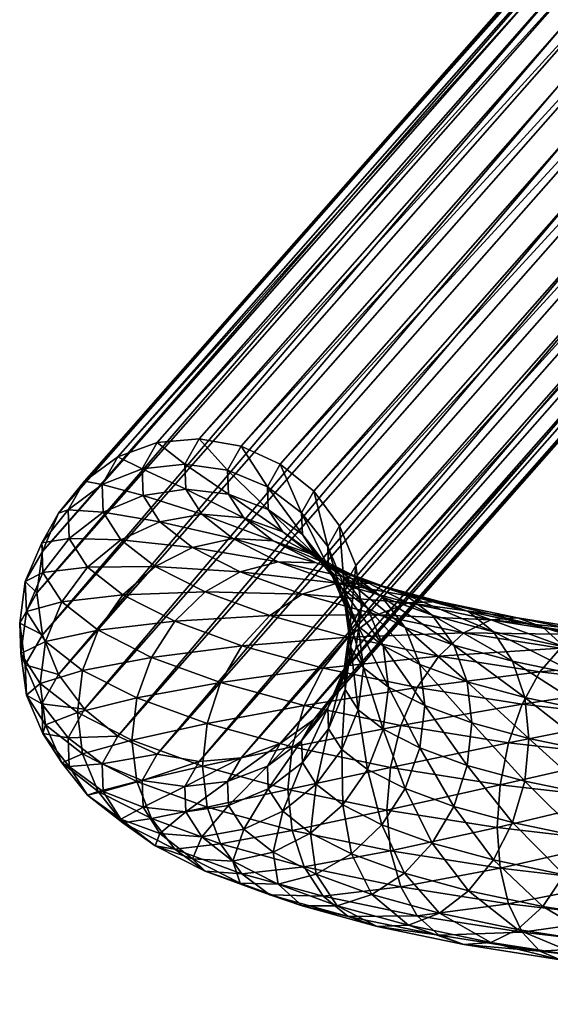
# Model space of a CAD drawing. Extents: x -344 to 288, y -960 to 1460.
# Tile 1 of 202: x -343 to -317, y -919 to -871. Entities that reach past the tile are written whole.
import ezdxf

# ---------------------------------------------------------------- set-up
doc = ezdxf.new("R2010")
doc.units = 0
doc.layers.add('POLYGON-OBJEKT', color=43, linetype='CONTINUOUS')
doc.layers.add('POLYGON-OBJEKT.3', color=253, linetype='CONTINUOUS')

msp = doc.modelspace()

# ---------------------------------------------------------------- meshes
at = {"layer": 'POLYGON-OBJEKT'}
mesh = msp.add_polyface(dxfattribs=at)
corners = [(-280, -950, 380), (-280, -950, 360), (-280, 1450, 380), (-334.8089, 250, 863.2513), (-335.3487, 249, 864.0931), (-336.5334, 250, 861.8128), (-332.7821, 250, 864.2181), (-333.0966, 249, 865.1672), (-330.579, 250, 864.653), (-330.6487, 249, 865.6505), (-338.9512, 250, 855.6749), (-339.9512, 249, 763.7444), (-338.9512, 250, 763.7444), (-337.0523, 250, 720.2536), (-338.0485, 249, 720.1664), (-331.3702, 250, 677.0939), (-332.355, 249, 676.9202), (-279.0152, 250, 380.1736), (-249.8162, 251, 856.4431), (-248.7753, 251, 851.3268), (-249.7728, 250, 851.257), (-250.7617, 250, 856.1175), (-252.1458, 251, 861.1155), (-252.9748, 250, 860.5563), (-255.6054, 251, 865.0259), (-256.2614, 250, 864.2712), (-259.9591, 251, 867.9075), (-260.3975, 250, 867.0087), (-264.9104, 251, 869.5642), (-265.1012, 250, 868.5826), (-270.1217, 251, 869.8829), (-270.0519, 250, 868.8854), (-333.0966, 251, 865.1672), (-330.6487, 251, 865.6505), (-335.3487, 251, 864.0931), (-337.2647, 251, 862.4948), (-338.7254, 251, 860.472), (-337.848, 250, 859.9922), (-338.671, 250, 857.9029), (-339.6399, 251, 858.1505), (-339.9512, 251, 855.6749), (-338.0485, 251, 720.1664), (-332.355, 251, 676.9202), (-280.1736, 251, 380.9848)]
mesh.append_faces([[corners[k] for k in face] for face in [(0, 1, 2, 2), (3, 4, 5, 5), (6, 7, 3, 3), (8, 9, 6, 6), (10, 11, 12, 12), (13, 14, 15, 15), (12, 11, 13, 13), (15, 16, 17, 17), (18, 19, 20, 20), (21, 18, 20, 20), (22, 18, 21, 21), (23, 22, 21, 21), (24, 22, 23, 23), (25, 24, 23, 23), (26, 24, 25, 25), (27, 26, 25, 25), (28, 26, 27, 27), (29, 28, 27, 27), (30, 28, 29, 29), (31, 30, 29, 29), (31, 8, 30, 30), (32, 33, 8, 8), (6, 32, 8, 8), (34, 32, 6, 6), (3, 34, 6, 6), (35, 34, 3, 3), (5, 35, 3, 3), (36, 35, 5, 5), (37, 36, 5, 5), (38, 39, 37, 37), (10, 40, 38, 38), (13, 41, 12, 12), (15, 42, 13, 13), (17, 43, 15, 15)]])
mesh = msp.add_polyface(dxfattribs=at)
corners = [(-280, -950, 380), (-280, 1450, 380), (-278.7672, 1250, 380), (-249.8162, 751, 856.4431), (-248.7753, 751, 851.3268), (-249.7728, 750, 851.257), (-250.7617, 750, 856.1175), (-252.1458, 751, 861.1155), (-252.9748, 750, 860.5563), (-255.6054, 751, 865.0259), (-256.2614, 750, 864.2712), (-259.9591, 751, 867.9075), (-260.3975, 750, 867.0087), (-264.9104, 751, 869.5642), (-265.1012, 750, 868.5826), (-270.1217, 751, 869.8829), (-270.0519, 750, 868.8854), (-330.579, 750, 864.653), (-333.0966, 751, 865.1672), (-330.6487, 751, 865.6505), (-332.7821, 750, 864.2181), (-335.3487, 751, 864.0931), (-334.8089, 750, 863.2513), (-336.5334, 750, 861.8128), (-337.2647, 751, 862.4948), (-337.848, 750, 859.9922), (-338.7254, 751, 860.472), (-338.671, 750, 857.9029), (-339.6399, 751, 858.1505), (-338.9512, 750, 855.6749), (-339.9512, 751, 855.6749), (-337.0523, 750, 720.2536), (-338.0485, 751, 720.1664), (-338.9512, 750, 763.7444), (-331.3702, 750, 677.0939), (-332.355, 751, 676.9202), (-279.0152, 750, 380.1736), (-280.1736, 751, 380.9848), (-339.6399, 749, 858.1505), (-338.7254, 749, 860.472), (-337.2647, 749, 862.4948), (-335.3487, 749, 864.0931), (-333.0966, 749, 865.1672), (-330.6487, 749, 865.6505), (-339.9512, 749, 763.7444), (-338.0485, 749, 720.1664), (-332.355, 749, 676.9202)]
mesh.append_faces([[corners[k] for k in face] for face in [(0, 1, 2, 2), (3, 4, 5, 5), (6, 3, 5, 5), (7, 3, 6, 6), (8, 7, 6, 6), (9, 7, 8, 8), (10, 9, 8, 8), (11, 9, 10, 10), (12, 11, 10, 10), (13, 11, 12, 12), (14, 13, 12, 12), (15, 13, 14, 14), (16, 15, 14, 14), (16, 17, 15, 15), (18, 19, 17, 17), (20, 18, 17, 17), (21, 18, 20, 20), (22, 21, 20, 20), (23, 24, 22, 22), (25, 26, 23, 23), (27, 28, 25, 25), (29, 30, 27, 27), (31, 32, 33, 33), (34, 35, 31, 31), (36, 37, 34, 34), (27, 38, 29, 29), (25, 39, 27, 27), (23, 40, 25, 25), (22, 41, 23, 23), (20, 42, 22, 22), (17, 43, 20, 20), (29, 44, 33, 33), (31, 45, 34, 34), (33, 44, 31, 31), (46, 36, 34, 34)]])
mesh = msp.add_polyface(dxfattribs=at)
corners = [(-278.7672, 1244.7758, 380), (-278.7672, 921.142, 380), (-280, -950, 380), (-339.9512, -249, 855.6749), (-339.9512, -249, 763.7444), (-339.9512, 249, 855.6749), (-280.1736, 249, 380.9848), (-332.355, 249, 676.9202), (-280.1736, -85.571, 380.9848), (-333.0966, 249, 865.1672), (-330.6487, 249, 865.6505), (-330.6487, -249, 865.6505), (-335.3487, 249, 864.0931), (-333.0966, -249, 865.1672), (-337.2647, 249, 862.4948), (-335.3487, -249, 864.0931), (-338.7254, 249, 860.472), (-337.2647, -249, 862.4948), (-339.6399, 249, 858.1505), (-338.7254, -249, 860.472), (-339.6399, -249, 858.1505), (-249.8162, 249, 856.4431), (-248.7753, 249, 851.3268), (-248.7753, -249, 851.3268), (-252.1458, 249, 861.1155), (-249.8162, -249, 856.4431), (-255.6054, 249, 865.0259), (-252.1458, -249, 861.1155), (-259.9591, 249, 867.9075), (-255.6054, -249, 865.0259), (-264.9104, 249, 869.5642), (-259.9591, -249, 867.9075), (-270.1217, 249, 869.8829), (-264.9104, -249, 869.5642), (-338.0485, 249, 720.1664), (-339.9512, 249, 763.7444), (-338.0485, -249, 720.1664), (-254, 50.6001, 725), (-249.6345, 148.5, 725), (-254, 0, 725), (-254, 50.6001, 728), (-254, 101.2002, 728), (-254, 0, 728), (-250.2265, 148.5, 730.0085), (-249.5756, 148.5, 730.5604), (-246.9659, -148.5, 732.773), (-246.9659, 148.5, 732.773), (-249.5756, -148.5, 730.5604), (-250.2265, -148.5, 730.0085), (-249.3315, 148.5, 724.9713), (-249.6345, -148.5, 725), (-249.3284, -148.5, 724.976), (-248.2755, 148.5, 724.8711), (-248.1615, 148.5, 724.8603), (-247.0106, -148.5, 724.7941), (-248.2955, -148.5, 724.895), (-247.0352, 148.5, 724.7534), (-246.5145, -148.5, 724.7552)]
mesh.append_faces([[corners[k] for k in face] for face in [(0, 1, 2, 2), (3, 4, 5, 5), (6, 7, 8, 8), (9, 10, 11, 11), (12, 9, 13, 13), (14, 12, 15, 15), (16, 14, 17, 17), (18, 16, 19, 19), (5, 18, 20, 20), (21, 22, 23, 23), (24, 21, 25, 25), (26, 24, 27, 27), (28, 26, 29, 29), (30, 28, 31, 31), (32, 30, 33, 33), (34, 35, 4, 4), (7, 34, 36, 36), (37, 38, 39, 39), (40, 41, 37, 37), (39, 40, 37, 37), (42, 40, 39, 39), (43, 40, 42, 42), (44, 45, 46, 46), (47, 45, 44, 44), (43, 47, 44, 44), (48, 47, 43, 43), (42, 48, 43, 43), (49, 50, 38, 38), (51, 50, 49, 49), (52, 51, 49, 49), (53, 51, 52, 52), (54, 55, 53, 53), (56, 54, 53, 53), (57, 54, 56, 56)]])
mesh = msp.add_polyface(dxfattribs=at)
corners = [(-280, -950, 380), (-278.7672, 921.142, 380), (-278.7672, 585.571, 380), (-279.0152, 250, 380.1736), (-278.7672, 250, 380), (-247.3771, 347.5049, 727.9571), (-248.078, 347.9902, 727.5984), (-247.88, 348.0689, 727.3029), (-248.249, 347.9371, 727.9213), (-248.4083, 347.8128, 728.14), (-248.7674, 348.0325, 728.0305), (-247.6417, 347.3437, 728.3737), (-247.536, 347.4632, 728.2921), (-246.8888, 346.883, 728.6032), (-246.6993, 346.9977, 728.2924), (-248.9869, 348.3873, 727.5253), (-247.1939, 347.5696, 727.6465), (-248.5856, 348.5497, 726.9395), (-247.6579, 348.1703, 727.0316), (-246.9891, 347.6547, 727.3577), (-280.1736, 585.571, 380.9848), (-332.355, 251, 676.9202), (-280.1736, 251, 380.9848), (-249.9482, 348.9669, 728.7737), (-249.8738, 348.7719, 728.4042), (-246.2431, 346.586, 730.0697), (-246.4108, 346.9601, 730.703), (-250.0135, 349.2059, 729.0753), (-246.5489, 347.4049, 731.2143), (-249.8181, 348.6776, 728.0914), (-246.1057, 346.3959, 729.5275), (-241.7668, 251, 751.1002), (-249.7728, 250, 851.257), (-248.7753, 251, 851.3268), (-270.1217, 251, 869.8829), (-330.579, 250, 864.653), (-330.6487, 251, 865.6505), (-339.6399, 251, 858.1505), (-338.7254, 251, 860.472), (-337.848, 250, 859.9922), (-339.9512, 251, 855.6749), (-338.671, 250, 857.9029), (-338.9512, 250, 763.7444), (-339.9512, 251, 763.7444), (-338.9512, 250, 855.6749), (-338.0485, 251, 720.1664), (-337.0523, 250, 720.2536), (-331.3702, 250, 677.0939)]
mesh.append_faces([[corners[k] for k in face] for face in [(0, 1, 2, 2), (2, 3, 4, 4), (5, 6, 7, 7), (8, 9, 10, 10), (11, 9, 8, 8), (12, 11, 8, 8), (13, 11, 12, 12), (14, 13, 12, 12), (6, 8, 15, 15), (12, 8, 6, 6), (5, 12, 6, 6), (14, 12, 5, 5), (16, 5, 7, 7), (14, 5, 16, 16), (6, 17, 7, 7), (18, 19, 16, 16), (7, 18, 16, 16), (20, 21, 22, 22), (23, 24, 25, 25), (26, 23, 25, 25), (27, 23, 26, 26), (28, 27, 26, 26), (29, 10, 9, 9), (30, 9, 11, 11), (29, 9, 30, 30), (24, 29, 30, 30), (31, 32, 33, 33), (34, 35, 36, 36), (37, 38, 39, 39), (40, 37, 41, 41), (40, 42, 43, 43), (44, 42, 40, 40), (45, 43, 42, 42), (21, 45, 46, 46), (47, 22, 21, 21)]])
mesh = msp.add_polyface(dxfattribs=at)
corners = [(-278.7672, 585.571, 380), (-278.7672, 250, 380), (-280, -950, 380), (-247.6404, -347.4529, 728.1904), (-246.8883, -346.8798, 728.6034), (-246.6993, -346.9977, 728.2924), (-247.651, -347.3219, 728.3722), (-248.4282, -347.7725, 728.1366), (-247.3771, -347.5049, 727.9571), (-248.2645, -347.8778, 727.8839), (-247.1939, -347.5696, 727.6465), (-248.078, -347.9902, 727.5984), (-280.1736, -251, 380.9848), (-332.355, -251, 676.9202), (-280.1736, -421.142, 380.9848), (-246.4108, -346.9601, 730.703), (-249.9482, -348.9669, 728.7737), (-246.5489, -347.4049, 731.2143), (-246.2431, -346.586, 730.0697), (-249.8738, -348.7719, 728.4042), (-249.8181, -348.6776, 728.0914), (-246.1057, -346.3959, 729.5275), (-242.7643, -250, 751.0305), (-248.7753, -251, 851.3268), (-249.7728, -250, 851.257), (-264.9104, -251, 869.5642), (-270.1217, -251, 869.8829), (-270.0519, -250, 868.8854), (-265.1012, -250, 868.5826), (-259.9591, -251, 867.9075), (-255.6054, -251, 865.0259), (-260.3975, -250, 867.0087), (-252.1458, -251, 861.1155), (-256.2614, -250, 864.2712), (-249.8162, -251, 856.4431), (-252.9748, -250, 860.5563), (-250.7617, -250, 856.1175), (-330.6487, -251, 865.6505), (-339.6399, -251, 858.1505), (-339.9512, -251, 855.6749), (-338.9512, -250, 855.6749), (-338.7254, -251, 860.472), (-338.671, -250, 857.9029), (-337.2647, -251, 862.4948), (-337.848, -250, 859.9922), (-335.3487, -251, 864.0931), (-336.5334, -250, 861.8128), (-333.0966, -251, 865.1672), (-334.8089, -250, 863.2513), (-332.7821, -250, 864.2181), (-339.9512, -251, 763.7444), (-338.0485, -251, 720.1664), (-331.3702, -250, 677.0939), (-337.0523, -250, 720.2536), (-279.0152, -250, 380.1736), (-278.7672, -421.142, 380), (-278.7672, -85.571, 380)]
mesh.append_faces([[corners[k] for k in face] for face in [(0, 1, 2, 2), (3, 4, 5, 5), (6, 4, 3, 3), (7, 6, 3, 3), (8, 9, 3, 3), (5, 8, 3, 3), (8, 5, 10, 10), (11, 8, 10, 10), (12, 13, 14, 14), (15, 16, 17, 17), (18, 19, 15, 15), (20, 19, 18, 18), (21, 20, 18, 18), (6, 7, 21, 21), (22, 23, 24, 24), (25, 26, 27, 27), (28, 25, 27, 27), (29, 25, 28, 28), (30, 29, 31, 31), (32, 30, 33, 33), (34, 32, 35, 35), (23, 34, 36, 36), (26, 37, 27, 27), (38, 39, 40, 40), (41, 38, 42, 42), (43, 41, 44, 44), (45, 43, 46, 46), (47, 45, 48, 48), (37, 47, 49, 49), (39, 50, 40, 40), (51, 13, 52, 52), (50, 51, 53, 53), (54, 13, 12, 12), (55, 56, 54, 54), (12, 55, 54, 54)]])
mesh = msp.add_polyface(dxfattribs=at)
corners = [(-280, -950, 380), (-278.7672, 250, 380), (-278.7672, -85.571, 380), (-280.1736, -85.571, 380.9848), (-280.1736, -249, 380.9848), (-279.0152, -250, 380.1736), (-332.355, -249, 676.9202), (-248.4026, -152.1759, 728.1409), (-247.6399, -152.6514, 728.3739), (-246.0933, -153.6162, 729.477), (-249.8133, -151.328, 728.0624), (-249.8677, -151.2406, 728.372), (-246.2288, -153.4386, 730.0143), (-249.9416, -151.0536, 728.7422), (-246.3963, -153.0787, 730.6494), (-246.5309, -152.6614, 731.1478), (-250.0048, -150.83, 729.0359), (-241.7668, -249, 751.1002), (-249.7728, -250, 851.257), (-248.7753, -249, 851.3268), (-259.9591, -249, 867.9075), (-255.6054, -249, 865.0259), (-256.2614, -250, 864.2712), (-264.9104, -249, 869.5642), (-260.3975, -250, 867.0087), (-270.1217, -249, 869.8829), (-265.1012, -250, 868.5826), (-330.579, -250, 864.653), (-330.6487, -249, 865.6505), (-270.0519, -250, 868.8854), (-333.0966, -249, 865.1672), (-335.3487, -249, 864.0931), (-332.7821, -250, 864.2181), (-337.2647, -249, 862.4948), (-334.8089, -250, 863.2513), (-338.7254, -249, 860.472), (-336.5334, -250, 861.8128), (-339.6399, -249, 858.1505), (-337.848, -250, 859.9922), (-339.9512, -249, 855.6749), (-338.671, -250, 857.9029), (-338.9512, -250, 763.7444), (-339.9512, -249, 763.7444), (-338.9512, -250, 855.6749), (-338.0485, -249, 720.1664), (-337.0523, -250, 720.2536), (-331.3702, -250, 677.0939), (-248.078, -152.0099, 727.5984), (-247.3771, -152.4951, 727.9571), (-247.536, -152.5368, 728.2921), (-246.6993, -153.0023, 728.2923), (-246.8907, -153.1186, 728.6027), (-248.249, -152.0629, 727.9213), (-247.1939, -152.4305, 727.6465), (-247.88, -151.9312, 727.3028), (-247.658, -151.8298, 727.0314), (-246.9892, -152.3454, 727.3577)]
mesh.append_faces([[corners[k] for k in face] for face in [(0, 1, 2, 2), (3, 4, 5, 5), (3, 6, 4, 4), (7, 8, 9, 9), (9, 10, 7, 7), (11, 10, 9, 9), (12, 11, 9, 9), (13, 11, 12, 12), (14, 13, 12, 12), (15, 16, 14, 14), (17, 18, 19, 19), (20, 21, 22, 22), (23, 20, 24, 24), (25, 23, 26, 26), (25, 27, 28, 28), (29, 27, 25, 25), (30, 28, 27, 27), (31, 30, 32, 32), (33, 31, 34, 34), (35, 33, 36, 36), (37, 35, 38, 38), (39, 37, 40, 40), (39, 41, 42, 42), (43, 41, 39, 39), (44, 42, 41, 41), (6, 44, 45, 45), (6, 46, 4, 4), (47, 48, 49, 49), (50, 49, 48, 48), (50, 51, 49, 49), (8, 52, 49, 49), (51, 8, 49, 49), (48, 53, 50, 50), (54, 53, 48, 48), (55, 56, 53, 53)]])
mesh = msp.add_polyface(dxfattribs=at)
corners = [(-278.7672, -85.571, 380), (-278.7672, -421.142, 380), (-280, -950, 380), (-330.6487, -251, 865.6505), (-270.1217, -251, 869.8829), (-330.6487, -740, 865.6505), (-339.9512, -251, 763.7444), (-339.9512, -251, 855.6749), (-339.9512, -740, 763.7444), (-333.0966, -251, 865.1672), (-333.0762, -740, 865.1075), (-335.3487, -251, 864.0931), (-334.2292, -740, 864.7136), (-337.2647, -251, 862.4948), (-336.1439, -740, 863.5267), (-338.7254, -251, 860.472), (-337.7442, -740, 861.9413), (-338.9492, -740, 860.0379), (-338.689, -740, 860.4489), (-339.6399, -251, 858.1505), (-339.6168, -740, 858.1423), (-339.6974, -740, 857.9132), (-339.9512, -740, 855.6749), (-252.1458, -740, 861.1155), (-252.1458, -251, 861.1155), (-249.8162, -740, 856.4431), (-255.6054, -251, 865.0259), (-255.6054, -740, 865.0259), (-259.9591, -251, 867.9075), (-259.9591, -740, 867.9075), (-264.9104, -740, 869.5642), (-264.9104, -251, 869.5642), (-270.1217, -740, 869.8829), (-339.1053, -740, 734.6719), (-337.8378, -740, 720.1849), (-338.0485, -251, 720.1664), (-336.5703, -740, 705.6979), (-332.355, -740, 676.9202), (-332.355, -251, 676.9202), (-249.6345, -351.5, 725), (-249.6345, -648.4999, 725), (-254, -500, 725), (-254, -550.6001, 725), (-254, -601.2001, 725), (-254.0001, -648.5001, 724.9999), (-254, -601.2001, 728), (-254, -550.6001, 728), (-254, -500, 728), (-249.5756, -648.5, 730.5604), (-280.1736, -421.142, 380.9848), (-280.1736, -740, 380.9848)]
mesh.append_faces([[corners[k] for k in face] for face in [(0, 1, 2, 2), (3, 4, 5, 5), (6, 7, 8, 8), (9, 3, 10, 10), (11, 9, 12, 12), (13, 11, 14, 14), (15, 13, 16, 16), (17, 15, 18, 18), (19, 15, 17, 17), (20, 19, 17, 17), (21, 19, 20, 20), (7, 19, 21, 21), (22, 7, 21, 21), (23, 24, 25, 25), (26, 24, 23, 23), (27, 26, 23, 23), (28, 26, 27, 27), (29, 28, 27, 27), (30, 31, 29, 29), (32, 4, 30, 30), (33, 6, 8, 8), (34, 35, 33, 33), (36, 35, 34, 34), (37, 38, 36, 36), (39, 40, 41, 41), (42, 40, 43, 43), (41, 40, 42, 42), (43, 44, 45, 45), (46, 43, 45, 45), (42, 43, 46, 46), (47, 42, 46, 46), (41, 42, 47, 47), (45, 48, 46, 46), (46, 48, 47, 47), (49, 50, 1, 1)]])
at = {"layer": 'POLYGON-OBJEKT.3'}
mesh = msp.add_polyface(dxfattribs=at)
corners = [(-300.056, -902.0488, 8.6199), (-294.9178, -902.1275, 8.2792), (-294.9178, -902.4264, 10.0653), (-294.9178, -902.1541, 8.003), (-300.3365, -902.2447, 6.5597), (-294.9178, -902.3276, 6.2004), (-294.9178, -902.4248, 5.9405), (-313.5359, -901.3051, 15.3942), (-308.5334, -902.7051, 14.9815), (-312.679, -902.2249, 17.0619), (-309.1903, -901.8085, 13.2134), (-314.5337, -900.8979, 13.6053), (-309.9552, -901.4283, 11.3077), (-310.7761, -901.5903, 9.3942), (-315.6045, -901.0309, 11.8173), (-304.5815, -902.1749, 11.6264), (-304.1368, -903.0547, 13.4675), (-305.0995, -901.8143, 9.6356), (-305.6553, -901.9974, 7.6309), (-311.597, -902.2835, 7.6034), (-299.7946, -902.3975, 10.6623), (-306.2111, -902.7117, 5.7487), (-269.3622, -815.9271, 381.654), (-336.1853, -891.7549, 53.2076), (-267.3311, -815.7521, 381.2004), (-338.078, -892.4493, 53.753), (-271.2548, -816.6214, 382.1994), (-339.7032, -893.6155, 54.3529), (-272.88, -817.7877, 382.7993), (-340.9503, -895.1743, 54.9665), (-274.1271, -819.3465, 383.4129), (-341.7342, -897.0194, 55.5519), (-274.911, -821.1915, 383.9983), (-342.0016, -899.0249, 56.0694), (-275.1784, -823.1971, 384.5157), (-341.7342, -901.0543, 56.4835), (-274.911, -825.2265, 384.9299), (-340.9503, -902.9693, 56.7661), (-274.1271, -827.1415, 385.2125), (-339.7032, -904.6393, 56.8979), (-272.88, -828.8115, 385.3443), (-338.078, -905.9506, 56.87), (-271.2548, -830.1227, 385.3164), (-336.1853, -906.8137, 56.6842), (-269.3622, -830.9858, 385.1306), (-334.1543, -907.1698, 56.3532), (-267.3311, -831.342, 384.7996), (-332.1233, -906.9948, 55.8996), (-330.2307, -906.3005, 55.3542), (-265.3001, -831.167, 384.346), (-328.6054, -905.1342, 54.7543), (-263.4075, -830.4727, 383.8006), (-327.3584, -903.5754, 54.1407), (-261.7823, -829.3063, 383.2007), (-326.5744, -901.7303, 53.5553), (-260.5352, -827.7476, 382.5871), (-326.307, -899.7249, 53.0378), (-259.7512, -825.9025, 382.0017), (-326.5744, -897.6954, 52.6237), (-259.4839, -823.897, 381.4843), (-327.3584, -895.7805, 52.3411), (-259.7512, -821.8676, 381.0701), (-328.6054, -894.1104, 52.2093), (-260.5352, -819.9526, 380.7875), (-330.2307, -892.7992, 52.2372), (-261.7823, -818.2826, 380.6557), (-332.1233, -891.936, 52.423), (-263.4075, -816.9714, 380.6836), (-334.1543, -891.58, 52.754), (-265.3001, -816.1083, 380.8694)]
mesh.append_faces([[corners[k] for k in face] for face in [(0, 1, 2, 2), (3, 1, 0, 0), (4, 3, 0, 0), (4, 5, 3, 3), (6, 5, 4, 4), (7, 8, 9, 9), (10, 8, 7, 7), (11, 10, 7, 7), (12, 10, 11, 11), (13, 12, 14, 14), (15, 16, 10, 10), (12, 15, 10, 10), (17, 15, 12, 12), (13, 17, 12, 12), (18, 17, 13, 13), (19, 18, 13, 13), (17, 20, 15, 15), (0, 20, 17, 17), (18, 0, 17, 17), (4, 0, 18, 18), (21, 4, 18, 18), (22, 23, 24, 24), (25, 23, 22, 22), (26, 25, 22, 22), (27, 25, 26, 26), (28, 27, 26, 26), (29, 27, 28, 28), (30, 29, 28, 28), (31, 29, 30, 30), (32, 31, 30, 30), (33, 31, 32, 32), (34, 33, 32, 32), (35, 33, 34, 34), (36, 35, 34, 34), (37, 35, 36, 36), (38, 37, 36, 36), (39, 37, 38, 38), (40, 39, 38, 38), (41, 39, 40, 40), (42, 41, 40, 40), (43, 41, 42, 42), (44, 43, 42, 42), (45, 43, 44, 44), (46, 45, 44, 44), (47, 45, 46, 46), (48, 47, 49, 49), (50, 48, 51, 51), (52, 50, 53, 53), (54, 52, 55, 55), (56, 54, 57, 57), (58, 56, 59, 59), (60, 58, 61, 61), (62, 60, 63, 63), (64, 62, 65, 65), (66, 64, 67, 67), (68, 66, 69, 69), (23, 68, 24, 24)]])
mesh = msp.add_polyface(dxfattribs=at)
corners = [(286.4478, -906.1226, 1.0718), (-294.9178, -907.7836, 0.3496), (-294.9178, -908.0573, 0.3038), (284.8542, -904.4658, 2.3431), (-294.9178, -905.8832, 1.2156), (-294.9178, -906.1357, 1.1006), (282.9369, -903.1945, 4), (-294.9178, -904.2718, 2.544), (-294.9178, -904.4859, 2.3675), (280.8267, -902.3952, 5.9294), (-294.9178, -903.0591, 4.2442), (-294.9178, -903.2202, 4.0184), (278.6673, -902.1226, 8), (-294.9178, -902.3276, 6.2004), (-294.9178, -902.4248, 5.9405), (276.6058, -902.3952, 10.0706), (-294.9178, -902.1275, 8.2792), (-294.9178, -902.1541, 8.003), (274.7829, -903.1945, 12), (-294.9178, -902.4722, 10.339), (-294.9178, -902.4264, 10.0653), (273.3226, -904.4658, 13.6569), (-294.9178, -903.3383, 12.2394), (-294.9178, -903.2231, 11.9869), (272.3245, -906.1226, 14.9282), (-294.9178, -904.6666, 13.8508), (-294.9178, -904.4902, 13.6367), (271.8567, -908.0521, 15.7274), (-294.9178, -906.3668, 15.0636), (-294.9178, -906.141, 14.9025), (-294.9178, -908.0631, 15.6978), (271.951, -910.1226, 16), (-294.9178, -908.323, 15.795), (272.601, -912.1932, 15.7274), (-294.9178, -910.4018, 15.9951), (-294.9178, -910.1257, 15.9685), (273.7623, -914.1226, 14.9282), (-294.9178, -912.4616, 15.6504), (-294.9178, -912.1879, 15.6962), (275.3559, -915.7795, 13.6569), (-294.9178, -914.3619, 14.7844), (-294.9178, -914.1096, 14.8994), (277.2732, -917.0508, 12), (-294.9178, -915.9735, 13.456), (-294.9178, -915.7594, 13.6325), (279.3834, -917.85, 10.0706), (-294.9178, -917.1862, 11.7558), (-294.9178, -917.0251, 11.9816), (281.5428, -918.1226, 8), (-294.9178, -917.9175, 9.7996), (-294.9178, -917.8204, 10.0595), (283.6043, -917.85, 5.9294), (-294.9178, -918.1177, 7.7208), (-294.9178, -918.0912, 7.997), (285.4272, -917.0508, 4), (-294.9178, -917.7731, 5.661), (-294.9178, -917.8188, 5.9347), (286.8875, -915.7795, 2.3431), (-294.9178, -916.907, 3.7606), (-294.9178, -917.022, 4.0131), (-265.3001, -831.167, 384.346), (-332.1233, -906.9948, 55.8996), (-267.3311, -831.342, 384.7996), (-263.4075, -830.4727, 383.8006), (-330.2307, -906.3005, 55.3542), (-261.7823, -829.3063, 383.2007), (-328.6054, -905.1342, 54.7543), (-260.5352, -827.7476, 382.5871), (-327.3584, -903.5754, 54.1407), (-259.7512, -825.9025, 382.0017), (-326.5744, -901.7303, 53.5553), (-259.4839, -823.897, 381.4843), (-326.307, -899.7249, 53.0378), (-259.7512, -821.8676, 381.0701), (-326.5744, -897.6954, 52.6237), (-260.5352, -819.9526, 380.7875), (-327.3584, -895.7805, 52.3411), (-261.7823, -818.2826, 380.6557), (-328.6054, -894.1104, 52.2093), (-263.4075, -816.9714, 380.6836), (-330.2307, -892.7992, 52.2372), (-265.3001, -816.1083, 380.8694), (-332.1233, -891.936, 52.423), (-267.3311, -815.7521, 381.2004), (-334.1543, -891.58, 52.754), (-267.3311, -823.5471, 383), (-269.3622, -815.9271, 381.654), (-269.3622, -830.9858, 385.1306), (-271.2548, -830.1227, 385.3164), (-274.1271, -827.1415, 385.2125), (-274.911, -825.2265, 384.9299), (-272.88, -828.8115, 385.3443), (-274.911, -821.1915, 383.9983), (-274.1271, -819.3465, 383.4129), (-275.1784, -823.1971, 384.5157), (-271.2548, -816.6214, 382.1994), (-272.88, -817.7877, 382.7993)]
mesh.append_faces([[corners[k] for k in face] for face in [(0, 1, 2, 2), (3, 4, 5, 5), (6, 7, 8, 8), (9, 10, 11, 11), (12, 13, 14, 14), (15, 16, 17, 17), (18, 19, 20, 20), (21, 22, 23, 23), (24, 25, 26, 26), (27, 28, 29, 29), (30, 28, 27, 27), (31, 32, 30, 30), (33, 34, 35, 35), (36, 37, 38, 38), (39, 40, 41, 41), (42, 43, 44, 44), (45, 46, 47, 47), (48, 49, 50, 50), (51, 52, 53, 53), (54, 55, 56, 56), (57, 58, 59, 59), (60, 61, 62, 62), (63, 64, 60, 60), (65, 66, 63, 63), (67, 68, 65, 65), (69, 70, 67, 67), (71, 72, 69, 69), (73, 74, 71, 71), (75, 76, 73, 73), (77, 78, 75, 75), (79, 80, 77, 77), (81, 82, 79, 79), (83, 84, 81, 81), (85, 81, 79, 79), (83, 81, 85, 85), (86, 83, 85, 85), (85, 75, 73, 73), (77, 75, 85, 85), (79, 77, 85, 85), (85, 69, 67, 67), (71, 69, 85, 85), (73, 71, 85, 85), (85, 63, 60, 60), (65, 63, 85, 85), (67, 65, 85, 85), (85, 87, 88, 88), (62, 87, 85, 85), (60, 62, 85, 85), (85, 89, 90, 90), (91, 89, 85, 85), (88, 91, 85, 85), (85, 92, 93, 93), (94, 92, 85, 85), (90, 94, 85, 85), (85, 95, 86, 86), (96, 95, 85, 85), (93, 96, 85, 85)]])
mesh = msp.add_polyface(dxfattribs=at)
corners = [(-336.9132, -893.0295, 47.6871), (-334.8463, -892.7917, 47.5051), (-336.1853, -891.7549, 53.2076), (-338.078, -892.4493, 53.753), (-338.8392, -893.7823, 47.9792), (-339.7032, -893.6155, 54.3529), (-340.493, -894.9987, 48.3617), (-340.9503, -895.1743, 54.9665), (-341.7621, -896.596, 48.8085), (-341.7342, -897.0194, 55.5519), (-342.5599, -898.4653, 49.2891), (-342.0016, -899.0249, 56.0694), (-342.832, -900.4791, 49.7707), (-341.7342, -901.0543, 56.4835), (-342.5599, -902.5002, 50.2206), (-340.9503, -902.9693, 56.7661), (-341.7621, -904.391, 50.6081), (-336.8667, -894.3144, 42.1213), (-334.8022, -894.0134, 42.2133), (-338.7906, -895.1261, 42.1582), (-340.4427, -896.3932, 42.3215), (-341.7104, -898.0293, 42.6001), (-342.5072, -899.923, 42.975), (-342.7791, -901.9451, 43.4205), (-342.5072, -903.9579, 43.9065), (-336.047, -895.5861, 36.613), (-337.9332, -896.4561, 36.3973), (-339.553, -897.7733, 36.3437), (-340.7959, -899.4479, 36.4558), (-341.5772, -901.3657, 36.726), (-341.8437, -903.3961, 37.1359), (-334.4689, -896.8211, 31.2637), (-336.2828, -897.7477, 30.8026), (-337.8404, -899.1136, 30.5383), (-339.0356, -900.8254, 30.4888), (-339.787, -902.7667, 30.6574), (-340.0432, -904.8051, 31.0326), (-333.8698, -898.9772, 25.4774), (-335.3365, -900.3893, 25.0126), (-336.462, -902.1367, 24.8092), (-337.1695, -904.1003, 24.881)]
mesh.append_faces([[corners[k] for k in face] for face in [(0, 1, 2, 2), (3, 0, 2, 2), (4, 0, 3, 3), (5, 4, 3, 3), (6, 4, 5, 5), (7, 6, 5, 5), (8, 6, 7, 7), (9, 8, 7, 7), (10, 8, 9, 9), (11, 10, 9, 9), (12, 10, 11, 11), (13, 12, 11, 11), (14, 12, 13, 13), (15, 14, 13, 13), (16, 14, 15, 15), (17, 18, 0, 0), (4, 17, 0, 0), (19, 17, 4, 4), (6, 19, 4, 4), (20, 19, 6, 6), (8, 20, 6, 6), (21, 20, 8, 8), (10, 21, 8, 8), (22, 21, 10, 10), (12, 22, 10, 10), (23, 22, 12, 12), (14, 23, 12, 12), (24, 23, 14, 14), (16, 24, 14, 14), (19, 25, 17, 17), (26, 25, 19, 19), (20, 26, 19, 19), (27, 26, 20, 20), (21, 27, 20, 20), (28, 27, 21, 21), (22, 28, 21, 21), (29, 28, 22, 22), (23, 29, 22, 22), (30, 29, 23, 23), (24, 30, 23, 23), (26, 31, 25, 25), (32, 31, 26, 26), (27, 32, 26, 26), (33, 32, 27, 27), (28, 33, 27, 27), (34, 33, 28, 28), (29, 34, 28, 28), (35, 34, 29, 29), (30, 35, 29, 29), (36, 35, 30, 30), (33, 37, 32, 32), (38, 37, 33, 33), (34, 38, 33, 33), (39, 38, 34, 34), (35, 39, 34, 34), (40, 39, 35, 35), (36, 40, 35, 35)]])
mesh = msp.add_polyface(dxfattribs=at)
corners = [(-329.1996, -895.1508, 47.7027), (-327.9305, -896.7823, 48.0014), (-328.6054, -894.1104, 52.2093), (-330.2307, -892.7992, 52.2372), (-330.8535, -893.8898, 47.5132), (-332.1233, -891.936, 52.423), (-332.7795, -893.0852, 47.4458), (-334.1543, -891.58, 52.754), (-334.8463, -892.7917, 47.5051), (-336.1853, -891.7549, 53.2076), (-329.1617, -896.1998, 43.1593), (-327.894, -897.7925, 43.6261), (-330.8137, -894.9894, 42.7506), (-332.7376, -894.2437, 42.4279), (-334.8022, -894.0134, 42.2133), (-336.9132, -893.0295, 47.6871), (-328.4925, -897.2379, 38.6627), (-327.2495, -898.7922, 39.296), (-330.1122, -896.0776, 38.0371), (-331.9985, -895.3901, 37.4618), (-334.0227, -895.2225, 36.9761), (-336.8667, -894.3144, 42.1213), (-336.047, -895.5861, 36.613), (-327.2043, -898.246, 34.2959), (-328.7619, -897.1343, 33.4597), (-330.5758, -896.5035, 32.6391), (-332.5223, -896.3967, 31.89), (-334.4689, -896.8211, 31.2637), (-326.7876, -898.1403, 29.1027), (-328.4957, -897.5634, 28.0485), (-330.3287, -897.5144, 27.0489), (-332.1617, -897.9966, 26.172), (-336.2828, -897.7477, 30.8026), (-333.8698, -898.9772, 25.4774), (-327.4822, -898.5549, 22.542), (-325.7965, -898.55, 23.7749), (-329.1678, -899.091, 21.4317), (-330.7386, -900.1218, 20.5198), (-335.3365, -900.3893, 25.0126), (-332.0874, -901.577, 19.8682), (-336.462, -902.1367, 24.8092), (-333.1225, -903.3574, 19.5216), (-337.1695, -904.1003, 24.881), (-325.5425, -900.084, 17.1303), (-326.947, -901.1603, 16.0211), (-328.1531, -902.6547, 15.2002), (-329.0786, -904.4651, 14.7236)]
mesh.append_faces([[corners[k] for k in face] for face in [(0, 1, 2, 2), (3, 0, 2, 2), (4, 0, 3, 3), (5, 4, 3, 3), (6, 4, 5, 5), (7, 6, 5, 5), (8, 6, 7, 7), (9, 8, 7, 7), (10, 11, 0, 0), (4, 10, 0, 0), (12, 10, 4, 4), (6, 12, 4, 4), (13, 12, 6, 6), (8, 13, 6, 6), (14, 13, 8, 8), (15, 14, 8, 8), (16, 17, 10, 10), (12, 16, 10, 10), (18, 16, 12, 12), (13, 18, 12, 12), (19, 18, 13, 13), (14, 19, 13, 13), (20, 19, 14, 14), (21, 20, 14, 14), (22, 20, 21, 21), (18, 23, 16, 16), (24, 23, 18, 18), (19, 24, 18, 18), (25, 24, 19, 19), (20, 25, 19, 19), (26, 25, 20, 20), (22, 26, 20, 20), (27, 26, 22, 22), (25, 28, 24, 24), (29, 28, 25, 25), (26, 29, 25, 25), (30, 29, 26, 26), (27, 30, 26, 26), (31, 30, 27, 27), (32, 31, 27, 27), (33, 31, 32, 32), (34, 35, 30, 30), (31, 34, 30, 30), (36, 34, 31, 31), (33, 36, 31, 31), (37, 36, 33, 33), (38, 37, 33, 33), (39, 37, 38, 38), (40, 39, 38, 38), (41, 39, 40, 40), (42, 41, 40, 40), (37, 43, 36, 36), (44, 43, 37, 37), (39, 44, 37, 37), (45, 44, 39, 39), (41, 45, 39, 39), (46, 45, 41, 41)]])
mesh = msp.add_polyface(dxfattribs=at)
corners = [(-326.5744, -897.6954, 52.6237), (-326.8606, -900.6943, 48.8387), (-326.307, -899.7249, 53.0378), (-327.1327, -898.6731, 48.3889), (-327.3584, -895.7805, 52.3411), (-327.9305, -896.7823, 48.0014), (-328.6054, -894.1104, 52.2093), (-327.9305, -904.5773, 49.801), (-329.1996, -906.1746, 50.2477), (-327.3584, -903.5754, 54.1407), (-326.5744, -901.7303, 53.5553), (-327.1327, -902.7081, 49.3204), (-326.8253, -901.6716, 44.6053), (-327.0971, -899.6588, 44.1193), (-327.894, -897.7925, 43.6261), (-329.1996, -895.1508, 47.7027), (-327.894, -905.5875, 45.4257), (-327.0971, -903.6937, 45.0509), (-326.2018, -902.6389, 40.4155), (-326.4683, -900.6343, 39.8939), (-327.2495, -898.7922, 39.296), (-329.1617, -896.1998, 43.1593), (-326.4683, -904.6693, 40.8254), (-327.2495, -906.5871, 41.0956), (-325.0014, -903.5783, 36.3467), (-325.2577, -901.5817, 35.7904), (-326.0091, -899.763, 35.0909), (-328.4925, -897.2379, 38.6627), (-327.2043, -898.246, 34.2959), (-323.2465, -904.4724, 32.4738), (-323.4878, -902.4835, 31.8845), (-324.1953, -900.687, 31.0883), (-325.3208, -899.2057, 30.1395), (-328.7619, -897.1343, 33.4597), (-326.7876, -898.1403, 29.1027), (-322.8769, -900.0991, 26.2699), (-324.2257, -899.0767, 25.0464), (-328.4957, -897.5634, 28.0485), (-325.7965, -898.55, 23.7749), (-330.3287, -897.5144, 27.0489), (-327.4822, -898.5549, 22.542), (-322.528, -899.4454, 19.8969), (-324.0353, -899.4991, 18.4523), (-329.1678, -899.091, 21.4317), (-325.5425, -900.084, 17.1303), (-326.947, -901.1603, 16.0211), (-321.3526, -900.9575, 13.3471), (-328.1531, -902.6547, 15.2002), (-322.565, -902.0739, 12.0644), (-323.606, -903.6025, 11.0945), (-329.0786, -904.4651, 14.7236), (-324.4049, -905.4395, 10.5035), (-325.2577, -905.6166, 36.7219), (-323.4878, -906.5184, 32.816)]
mesh.append_faces([[corners[k] for k in face] for face in [(0, 1, 2, 2), (3, 1, 0, 0), (4, 3, 0, 0), (5, 3, 4, 4), (6, 5, 4, 4), (7, 8, 9, 9), (10, 7, 9, 9), (11, 7, 10, 10), (2, 11, 10, 10), (3, 12, 1, 1), (13, 12, 3, 3), (5, 13, 3, 3), (14, 13, 5, 5), (15, 14, 5, 5), (11, 16, 7, 7), (17, 16, 11, 11), (13, 18, 12, 12), (19, 18, 13, 13), (14, 19, 13, 13), (20, 19, 14, 14), (21, 20, 14, 14), (22, 23, 17, 17), (19, 24, 18, 18), (25, 24, 19, 19), (20, 25, 19, 19), (26, 25, 20, 20), (27, 26, 20, 20), (28, 26, 27, 27), (25, 29, 24, 24), (26, 30, 25, 25), (31, 30, 26, 26), (28, 31, 26, 26), (32, 31, 28, 28), (33, 32, 28, 28), (34, 32, 33, 33), (34, 35, 32, 32), (36, 35, 34, 34), (37, 36, 34, 34), (38, 36, 37, 37), (39, 38, 37, 37), (40, 41, 38, 38), (42, 41, 40, 40), (43, 42, 40, 40), (44, 42, 43, 43), (45, 46, 44, 44), (47, 48, 45, 45), (49, 48, 47, 47), (50, 49, 47, 47), (51, 49, 50, 50), (1, 11, 2, 2), (17, 11, 1, 1), (12, 17, 1, 1), (22, 17, 12, 12), (18, 22, 12, 12), (52, 22, 18, 18), (24, 52, 18, 18), (53, 52, 24, 24)]])
mesh = msp.add_polyface(dxfattribs=at)
corners = [(-323.4878, -902.4835, 31.8845), (-323.2465, -904.4724, 32.4738), (-325.2577, -901.5817, 35.7904), (-320.9693, -905.3048, 28.8682), (-321.1912, -903.3229, 28.2482), (-324.1953, -900.687, 31.0883), (-321.8418, -901.5473, 27.362), (-325.3208, -899.2057, 30.1395), (-322.8769, -900.0991, 26.2699), (-318.2118, -906.0602, 25.5965), (-318.4102, -904.0847, 24.9486), (-318.992, -902.3279, 23.9806), (-319.9174, -900.9097, 22.7586), (-324.2257, -899.0767, 25.0464), (-321.1235, -899.9265, 21.3657), (-325.7965, -898.55, 23.7749), (-322.528, -899.4454, 19.8969), (-315.1961, -904.7547, 22.0465), (-315.0248, -906.7245, 22.7189), (-315.6983, -903.0146, 21.0067), (-316.4972, -901.6227, 19.6703), (-317.5382, -900.6739, 18.1284), (-318.7505, -900.2328, 16.4861), (-324.0353, -899.4991, 18.4523), (-320.0516, -900.3295, 14.8553), (-325.5425, -900.084, 17.1303), (-321.3526, -900.9575, 13.3471), (-322.565, -902.0739, 12.0644), (-326.947, -901.1603, 16.0211), (-311.6082, -905.3206, 19.5954), (-312.0215, -903.5945, 18.4948), (-312.679, -902.2249, 17.0619), (-313.5359, -901.3051, 15.3942), (-314.5337, -900.8979, 13.6053), (-315.6045, -901.0309, 11.8173), (-316.6753, -901.6951, 10.1518), (-317.6732, -902.8454, 8.7226), (-323.606, -903.6025, 11.0945), (-318.5301, -904.4031, 7.6268), (-324.4049, -905.4395, 10.5035), (-309.9552, -901.4283, 11.3077), (-310.7761, -901.5903, 9.3942), (-311.597, -902.2835, 7.6034), (-312.3619, -903.4607, 6.0572), (-313.0188, -905.0416, 4.8611), (-319.1876, -906.2623, 6.9393), (-323.4878, -906.5184, 32.816), (-325.0014, -903.5783, 36.3467)]
mesh.append_faces([[corners[k] for k in face] for face in [(0, 1, 2, 2), (0, 3, 1, 1), (4, 3, 0, 0), (5, 4, 0, 0), (6, 4, 5, 5), (7, 6, 5, 5), (8, 6, 7, 7), (4, 9, 3, 3), (10, 9, 4, 4), (6, 10, 4, 4), (11, 10, 6, 6), (8, 11, 6, 6), (12, 11, 8, 8), (13, 12, 8, 8), (14, 12, 13, 13), (15, 14, 13, 13), (16, 14, 15, 15), (17, 18, 10, 10), (11, 17, 10, 10), (19, 17, 11, 11), (12, 19, 11, 11), (20, 19, 12, 12), (14, 20, 12, 12), (21, 20, 14, 14), (16, 21, 14, 14), (22, 21, 16, 16), (23, 22, 16, 16), (24, 22, 23, 23), (25, 24, 23, 23), (26, 24, 25, 25), (27, 26, 28, 28), (19, 29, 17, 17), (30, 29, 19, 19), (20, 30, 19, 19), (31, 30, 20, 20), (21, 31, 20, 20), (32, 31, 21, 21), (22, 32, 21, 21), (33, 32, 22, 22), (24, 33, 22, 22), (34, 33, 24, 24), (26, 34, 24, 24), (35, 34, 26, 26), (27, 35, 26, 26), (36, 35, 27, 27), (37, 36, 27, 27), (38, 36, 37, 37), (39, 38, 37, 37), (34, 40, 33, 33), (35, 41, 34, 34), (42, 41, 35, 35), (36, 42, 35, 35), (43, 42, 36, 36), (38, 43, 36, 36), (44, 43, 38, 38), (45, 44, 38, 38), (1, 46, 47, 47)]])
mesh = msp.add_polyface(dxfattribs=at)
corners = [(-339.7032, -904.6393, 56.8979), (-341.7621, -904.391, 50.6081), (-340.9503, -902.9693, 56.7661), (-340.493, -906.0225, 50.9068), (-338.078, -905.9506, 56.87), (-338.8392, -907.2835, 51.0962), (-336.1853, -906.8137, 56.6842), (-336.9132, -908.0881, 51.1636), (-334.1543, -907.1698, 56.3532), (-334.8463, -908.3817, 51.1043), (-341.7104, -905.8243, 44.3997), (-342.5072, -903.9579, 43.9065), (-340.4427, -907.4169, 44.8666), (-338.7906, -908.6274, 45.2752), (-336.8667, -909.3731, 45.5979), (-334.8022, -909.6033, 45.8125), (-341.5772, -905.4006, 37.6575), (-341.8437, -903.3961, 37.1359), (-340.7959, -907.2429, 38.2554), (-339.553, -908.797, 38.8887), (-337.9332, -909.9574, 39.5143), (-336.047, -910.6448, 40.0896), (-334.0227, -910.8124, 40.5753), (-340.0432, -904.8051, 31.0326), (-339.787, -906.8017, 31.5889), (-339.0356, -908.6204, 32.2884), (-337.8404, -910.1373, 33.0834), (-336.2828, -911.249, 33.9196), (-334.4689, -911.8798, 34.7403), (-337.4108, -906.1463, 25.2233), (-337.1695, -904.1003, 24.881), (-337.1695, -908.1353, 25.8126), (-336.462, -909.9316, 26.6088), (-335.3365, -911.413, 27.5576), (-333.8698, -912.4785, 28.5944), (-333.7731, -905.3418, 19.5034), (-333.1225, -903.3574, 19.5216), (-333.995, -907.395, 19.8149), (-333.7731, -909.3768, 20.435), (-333.1225, -911.1524, 21.3212)]
mesh.append_faces([[corners[k] for k in face] for face in [(0, 1, 2, 2), (3, 1, 0, 0), (4, 3, 0, 0), (5, 3, 4, 4), (6, 5, 4, 4), (7, 5, 6, 6), (8, 7, 6, 6), (9, 7, 8, 8), (10, 11, 1, 1), (3, 10, 1, 1), (12, 10, 3, 3), (5, 12, 3, 3), (13, 12, 5, 5), (7, 13, 5, 5), (14, 13, 7, 7), (9, 14, 7, 7), (15, 14, 9, 9), (16, 17, 11, 11), (10, 16, 11, 11), (18, 16, 10, 10), (12, 18, 10, 10), (19, 18, 12, 12), (13, 19, 12, 12), (20, 19, 13, 13), (14, 20, 13, 13), (21, 20, 14, 14), (15, 21, 14, 14), (22, 21, 15, 15), (16, 23, 17, 17), (24, 23, 16, 16), (18, 24, 16, 16), (25, 24, 18, 18), (19, 25, 18, 18), (26, 25, 19, 19), (20, 26, 19, 19), (27, 26, 20, 20), (21, 27, 20, 20), (28, 27, 21, 21), (22, 28, 21, 21), (29, 30, 23, 23), (24, 29, 23, 23), (31, 29, 24, 24), (25, 31, 24, 24), (32, 31, 25, 25), (26, 32, 25, 25), (33, 32, 26, 26), (27, 33, 26, 26), (34, 33, 27, 27), (28, 34, 27, 27), (35, 36, 30, 30), (29, 35, 30, 30), (37, 35, 29, 29), (31, 37, 29, 29), (38, 37, 31, 31), (32, 38, 31, 31), (39, 38, 32, 32), (33, 39, 32, 32)]])
mesh = msp.add_polyface(dxfattribs=at)
corners = [(-332.1233, -906.9948, 55.8996), (-334.8463, -908.3817, 51.1043), (-334.1543, -907.1698, 56.3532), (-332.7795, -908.1439, 50.9224), (-330.2307, -906.3005, 55.3542), (-330.8535, -907.3911, 50.6302), (-328.6054, -905.1342, 54.7543), (-329.1996, -906.1746, 50.2477), (-327.3584, -903.5754, 54.1407), (-334.8022, -909.6033, 45.8125), (-332.7376, -909.3024, 45.9045), (-330.8137, -908.4907, 45.8676), (-329.1617, -907.2235, 45.7043), (-327.9305, -904.5773, 49.801), (-334.0227, -910.8124, 40.5753), (-331.9985, -910.4489, 40.9384), (-330.1122, -909.5788, 41.1541), (-328.4925, -908.2617, 41.2077), (-327.894, -905.5875, 45.4257), (-332.5223, -911.9866, 35.4893), (-334.4689, -911.8798, 34.7403), (-330.5758, -911.5623, 36.1156), (-328.7619, -910.6356, 36.5767), (-332.1617, -913.0553, 29.6485), (-333.8698, -912.4785, 28.5944), (-330.3287, -913.1043, 30.6481), (-328.4957, -912.6221, 31.5251), (-332.0874, -912.6007, 22.4133), (-333.1225, -911.1524, 21.3212), (-335.3365, -911.413, 27.5576), (-330.7386, -913.623, 23.6368), (-329.1678, -914.1497, 24.9083), (-327.4822, -914.1448, 26.1412), (-333.7731, -905.3418, 19.5034), (-329.0786, -904.4651, 14.7236), (-333.1225, -903.3574, 19.5216), (-329.6603, -906.4684, 14.6237), (-333.995, -907.395, 19.8149), (-329.8588, -908.5279, 14.9073), (-333.7731, -909.3768, 20.435), (-329.6603, -910.5034, 15.5552), (-329.0786, -912.2601, 16.5232), (-328.1531, -913.6784, 17.7452), (-326.947, -914.6616, 19.1381), (-324.9071, -907.4592, 10.3318), (-325.0783, -909.5244, 10.5909), (-324.9071, -911.4943, 11.2633)]
mesh.append_faces([[corners[k] for k in face] for face in [(0, 1, 2, 2), (3, 1, 0, 0), (4, 3, 0, 0), (5, 3, 4, 4), (6, 5, 4, 4), (7, 5, 6, 6), (8, 7, 6, 6), (3, 9, 1, 1), (10, 9, 3, 3), (5, 10, 3, 3), (11, 10, 5, 5), (7, 11, 5, 5), (12, 11, 7, 7), (13, 12, 7, 7), (10, 14, 9, 9), (15, 14, 10, 10), (11, 15, 10, 10), (16, 15, 11, 11), (12, 16, 11, 11), (17, 16, 12, 12), (18, 17, 12, 12), (19, 20, 14, 14), (15, 19, 14, 14), (21, 19, 15, 15), (16, 21, 15, 15), (22, 21, 16, 16), (17, 22, 16, 16), (23, 24, 20, 20), (19, 23, 20, 20), (25, 23, 19, 19), (21, 25, 19, 19), (26, 25, 21, 21), (22, 26, 21, 21), (27, 28, 29, 29), (24, 27, 29, 29), (30, 27, 24, 24), (23, 30, 24, 24), (31, 30, 23, 23), (25, 31, 23, 23), (32, 31, 25, 25), (26, 32, 25, 25), (33, 34, 35, 35), (36, 34, 33, 33), (37, 36, 33, 33), (38, 36, 37, 37), (39, 38, 37, 37), (40, 38, 39, 39), (28, 40, 39, 39), (41, 40, 28, 28), (27, 41, 28, 28), (42, 41, 27, 27), (30, 42, 27, 27), (43, 42, 30, 30), (31, 43, 30, 30), (38, 44, 36, 36), (40, 45, 38, 38), (41, 46, 40, 40)]])
mesh = msp.add_polyface(dxfattribs=at)
corners = [(-327.894, -905.5875, 45.4257), (-329.1617, -907.2235, 45.7043), (-327.9305, -904.5773, 49.801), (-327.2495, -906.5871, 41.0956), (-328.4925, -908.2617, 41.2077), (-327.0971, -903.6937, 45.0509), (-327.2043, -909.2698, 36.841), (-328.7619, -910.6356, 36.5767), (-326.0091, -907.5579, 36.8905), (-326.4683, -904.6693, 40.8254), (-325.2577, -905.6166, 36.7219), (-326.7876, -911.6415, 32.2197), (-328.4957, -912.6221, 31.5251), (-325.3208, -910.2294, 32.6845), (-324.1953, -908.482, 32.8879), (-323.4878, -906.5184, 32.816), (-325.7965, -913.6087, 27.2515), (-327.4822, -914.1448, 26.1412), (-324.2257, -912.578, 28.1634), (-322.8769, -911.1227, 28.8149), (-321.8418, -909.3423, 29.1616), (-321.1912, -907.3579, 29.1798), (-325.5425, -915.1428, 20.6069), (-326.947, -914.6616, 19.1381), (-329.1678, -914.1497, 24.9083), (-324.0353, -915.089, 22.0515), (-322.528, -914.504, 23.3735), (-321.1235, -913.4277, 24.4827), (-329.6603, -906.4684, 14.6237), (-324.4049, -905.4395, 10.5035), (-329.0786, -904.4651, 14.7236), (-324.9071, -907.4592, 10.3318), (-325.0783, -909.5244, 10.5909), (-329.8588, -908.5279, 14.9073), (-324.9071, -911.4943, 11.2633), (-329.6603, -910.5034, 15.5552), (-324.4049, -913.2344, 12.3031), (-329.0786, -912.2601, 16.5232), (-328.1531, -913.6784, 17.7452), (-323.606, -914.6263, 13.6395), (-322.565, -915.5751, 15.1814), (-321.3526, -916.0162, 16.8237), (-320.0516, -915.9194, 18.4545), (-319.1876, -906.2623, 6.9393), (-319.6009, -908.2961, 6.7068), (-319.7419, -910.3661, 6.9453), (-319.6009, -912.3311, 7.6384), (-319.1876, -914.0573, 8.7389), (-318.5301, -915.4269, 10.1719), (-323.2465, -904.4724, 32.4738), (-320.9693, -905.3048, 28.8682)]
mesh.append_faces([[corners[k] for k in face] for face in [(0, 1, 2, 2), (3, 4, 0, 0), (5, 3, 0, 0), (6, 7, 4, 4), (3, 6, 4, 4), (8, 6, 3, 3), (9, 8, 3, 3), (10, 8, 9, 9), (11, 12, 7, 7), (6, 11, 7, 7), (13, 11, 6, 6), (8, 13, 6, 6), (14, 13, 8, 8), (10, 14, 8, 8), (15, 14, 10, 10), (16, 17, 12, 12), (11, 16, 12, 12), (18, 16, 11, 11), (13, 18, 11, 11), (19, 18, 13, 13), (14, 19, 13, 13), (20, 19, 14, 14), (15, 20, 14, 14), (21, 20, 15, 15), (22, 23, 24, 24), (17, 22, 24, 24), (25, 22, 17, 17), (16, 25, 17, 17), (26, 25, 16, 16), (18, 26, 16, 16), (27, 26, 18, 18), (19, 27, 18, 18), (28, 29, 30, 30), (31, 29, 28, 28), (32, 31, 33, 33), (34, 32, 35, 35), (36, 34, 37, 37), (38, 36, 37, 37), (39, 36, 38, 38), (23, 39, 38, 38), (40, 39, 23, 23), (22, 40, 23, 23), (41, 40, 22, 22), (25, 41, 22, 22), (42, 41, 25, 25), (26, 42, 25, 25), (31, 43, 29, 29), (44, 43, 31, 31), (32, 44, 31, 31), (45, 44, 32, 32), (34, 45, 32, 32), (46, 45, 34, 34), (36, 46, 34, 34), (39, 47, 36, 36), (40, 48, 39, 39), (21, 15, 49, 49), (50, 21, 49, 49)]])
mesh = msp.add_polyface(dxfattribs=at)
corners = [(-319.9174, -911.9334, 25.3036), (-321.1235, -913.4277, 24.4827), (-322.8769, -911.1227, 28.8149), (-321.8418, -909.3423, 29.1616), (-318.992, -910.1229, 25.7803), (-321.1912, -907.3579, 29.1798), (-318.4102, -908.1197, 25.8801), (-318.4102, -904.0847, 24.9486), (-315.0248, -906.7245, 22.7189), (-318.2118, -906.0602, 25.5965), (-318.7505, -915.2915, 19.9627), (-320.0516, -915.9194, 18.4545), (-322.528, -914.504, 23.3735), (-317.5382, -914.1751, 21.2454), (-316.4972, -912.6464, 22.2153), (-315.6983, -910.8095, 22.8063), (-315.1961, -908.7897, 22.978), (-315.1961, -904.7547, 22.0465), (-311.4672, -907.2856, 20.2885), (-319.1876, -906.2623, 6.9393), (-318.5301, -904.4031, 7.6268), (-324.4049, -905.4395, 10.5035), (-319.1876, -914.0573, 8.7389), (-319.6009, -912.3311, 7.6384), (-324.4049, -913.2344, 12.3031), (-318.5301, -915.4269, 10.1719), (-323.606, -914.6263, 13.6395), (-317.6732, -916.3466, 11.8396), (-322.565, -915.5751, 15.1814), (-321.3526, -916.0162, 16.8237), (-316.6753, -916.7539, 13.6284), (-315.6045, -916.6209, 15.4165), (-314.5337, -915.9565, 17.0819), (-313.5359, -914.8064, 18.5112), (-312.679, -913.2486, 19.6069), (-312.0215, -911.3894, 20.2944), (-311.6082, -909.3556, 20.5269), (-313.5228, -906.9186, 4.0966), (-313.0188, -905.0416, 4.8611), (-319.6009, -908.2961, 6.7068), (-313.8397, -908.9636, 3.8157), (-319.7419, -910.3661, 6.9453), (-313.9477, -911.0374, 4.0376), (-313.8397, -912.9986, 4.7473), (-313.5228, -914.7136, 5.8962), (-313.0188, -916.0654, 7.4062), (-312.3619, -916.962, 9.1742), (-311.597, -917.3422, 11.08), (-310.7761, -917.1802, 12.9934), (-320.9693, -905.3048, 28.8682)]
mesh.append_faces([[corners[k] for k in face] for face in [(0, 1, 2, 2), (3, 0, 2, 2), (4, 0, 3, 3), (5, 4, 3, 3), (6, 4, 5, 5), (7, 8, 9, 9), (10, 11, 12, 12), (1, 10, 12, 12), (13, 10, 1, 1), (0, 13, 1, 1), (14, 13, 0, 0), (4, 14, 0, 0), (15, 14, 4, 4), (6, 15, 4, 4), (16, 15, 6, 6), (17, 18, 8, 8), (19, 20, 21, 21), (22, 23, 24, 24), (25, 22, 26, 26), (27, 25, 28, 28), (29, 27, 28, 28), (30, 27, 29, 29), (11, 30, 29, 29), (31, 30, 11, 11), (10, 31, 11, 11), (32, 31, 10, 10), (13, 32, 10, 10), (33, 32, 13, 13), (14, 33, 13, 13), (34, 33, 14, 14), (15, 34, 14, 14), (35, 34, 15, 15), (16, 35, 15, 15), (36, 35, 16, 16), (37, 38, 19, 19), (39, 37, 19, 19), (40, 37, 39, 39), (41, 40, 39, 39), (42, 40, 41, 41), (23, 42, 41, 41), (43, 42, 23, 23), (22, 43, 23, 23), (44, 43, 22, 22), (25, 44, 22, 22), (45, 44, 25, 25), (27, 45, 25, 25), (46, 45, 27, 27), (30, 46, 27, 27), (47, 46, 30, 30), (31, 47, 30, 30), (48, 47, 31, 31), (32, 48, 31, 31), (6, 5, 49, 49), (9, 6, 49, 49), (16, 6, 9, 9), (8, 16, 9, 9), (36, 16, 8, 8)]])

doc.saveas('drawing.dxf')
